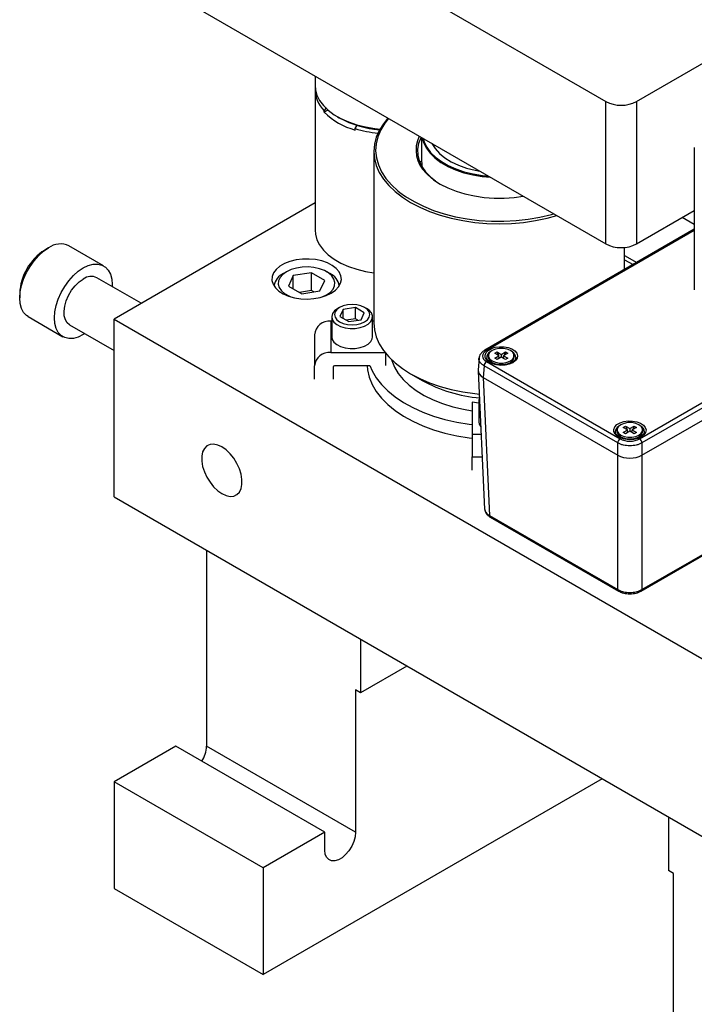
# Model space of a CAD drawing. Header units: inches. Extents: x 1802 to 2468, y -253 to -72.
# Tile 76 of 256: x 1851.71 to 1859.45, y -188.4 to -177.11. Entities that reach past the tile are written whole.
import ezdxf

# ---------------------------------------------------------------- set-up
doc = ezdxf.new("R2010")
doc.units = ezdxf.units.IN
doc.header["$LTSCALE"] = 0.5
doc.header["$MEASUREMENT"] = 0
doc.layers.add('SID-M-S', color=105, linetype='Continuous')

msp = doc.modelspace()

# ---------------------------------------------------------------- linework, layer by layer
at = {"layer": 'SID-M-S'}
for p, q in [((1852.79272, -174.78923), (1858.43543, -178.04669)), ((1852.79272, -176.42231), (1858.43543, -179.67978)), ((1858.78899, -178.04669), (1860.2032, -177.23029)), ((1855.0997, -177.7541), (1855.0997, -177.86367)), ((1855.0997, -177.86367), (1855.10358, -177.9112)), ((1855.0997, -177.91289), (1855.0997, -179.52147)), ((1855.10358, -177.9112), (1855.12077, -177.97386)), ((1855.12077, -177.97386), (1855.15143, -178.03477)), ((1855.15143, -178.03477), (1855.19507, -178.09299)), ((1855.19507, -178.09299), (1855.25101, -178.14759)), ((1855.22717, -178.11583), (1855.205, -178.15312)), ((1858.43543, -179.67978), (1858.43543, -178.04669)), ((1858.78899, -178.04669), (1858.78899, -179.67978)), ((1855.24773, -178.14479), (1855.205, -178.16946)), ((1855.205, -178.16946), (1855.205, -178.15312)), ((1855.25101, -178.14759), (1855.31835, -178.19771)), ((1855.31835, -178.19771), (1855.39605, -178.24257)), ((1855.35588, -178.22079), (1855.3771, -178.23304)), ((1855.39605, -178.24257), (1855.48288, -178.28145)), ((1855.48288, -178.28145), (1855.57746, -178.31374)), ((1855.55855, -178.35723), (1855.58072, -178.31993)), ((1855.57746, -178.31374), (1855.67831, -178.33893)), ((1855.58072, -178.31993), (1855.58098, -178.31978)), ((1855.67831, -178.33893), (1855.78383, -178.35663)), ((1855.88406, -178.30137), (1855.83654, -178.37805)), ((1855.89918, -178.29418), (1855.85251, -178.37118)), ((1855.93603, -178.2369), (1855.88406, -178.30137)), ((1855.9414, -178.24), (1855.89918, -178.29418)), ((1855.55855, -178.37356), (1855.55855, -178.35723)), ((1855.78383, -178.35663), (1855.84461, -178.36318)), ((1855.81935, -178.45048), (1855.80003, -178.53129)), ((1855.83654, -178.37805), (1855.80226, -178.45705)), ((1855.85251, -178.37118), (1855.81935, -178.45048)), ((1855.78156, -178.53761), (1855.77464, -178.61894)), ((1855.80226, -178.45705), (1855.78156, -178.53761)), ((1855.80003, -178.53129), (1855.79475, -178.61282)), ((1856.28806, -178.5277), (1856.27564, -178.59395)), ((1856.31448, -178.46284), (1856.28806, -178.5277)), ((1856.31752, -178.45713), (1856.31448, -178.46284)), ((1856.32151, -178.45944), (1856.32151, -178.73103)), ((1856.32716, -178.46269), (1856.34296, -178.51707)), ((1856.33785, -178.46887), (1856.35065, -178.50964)), ((1856.34296, -178.51707), (1856.37417, -178.57907)), ((1856.35065, -178.50964), (1856.38157, -178.5711)), ((1856.4389, -178.5272), (1856.43964, -178.52869)), ((1856.43964, -178.52869), (1856.4766, -178.58696)), ((1856.46214, -178.54062), (1856.46214, -178.56036)), ((1855.77464, -178.61894), (1855.77464, -180.58395)), ((1855.77464, -178.61894), (1855.78156, -178.70028)), ((1855.79475, -178.61282), (1855.80355, -178.69424)), ((1856.27564, -178.59395), (1856.27742, -178.66058)), ((1856.27742, -178.66058), (1856.29336, -178.72657)), ((1856.37417, -178.57907), (1856.41859, -178.63833)), ((1856.38157, -178.5711), (1856.4256, -178.62983)), ((1856.41859, -178.63833), (1856.47552, -178.6939)), ((1856.4256, -178.62983), (1856.48203, -178.68492)), ((1856.4766, -178.58696), (1856.52668, -178.64188)), ((1856.52668, -178.64188), (1856.58899, -178.69245)), ((1859.45115, -178.57328), (1859.45115, -180.20636)), ((1855.78156, -178.70028), (1855.80226, -178.78084)), ((1855.80226, -178.78084), (1855.83654, -178.85984)), ((1855.80355, -178.69424), (1855.82635, -178.77474)), ((1855.82635, -178.77474), (1855.86293, -178.85354)), ((1856.29336, -178.72657), (1856.32324, -178.79094)), ((1856.32324, -178.79094), (1856.36659, -178.85269)), ((1856.47552, -178.6939), (1856.54407, -178.74492)), ((1856.48203, -178.68492), (1856.54998, -178.73548)), ((1856.54407, -178.74492), (1856.62316, -178.79058)), ((1856.54998, -178.73548), (1856.62836, -178.78074)), ((1856.58899, -178.69245), (1856.66243, -178.73777)), ((1856.62316, -178.79058), (1856.71153, -178.83015)), ((1856.62836, -178.78074), (1856.71596, -178.81996)), ((1856.66243, -178.73777), (1856.74567, -178.77704)), ((1856.74567, -178.77704), (1856.83724, -178.80956)), ((1855.83654, -178.85984), (1855.88406, -178.93652)), ((1855.86293, -178.85354), (1855.91291, -178.92985)), ((1856.36659, -178.85269), (1856.42275, -178.91091)), ((1856.37235, -178.86814), (1856.39273, -178.88857)), ((1856.39273, -178.88857), (1856.45841, -178.94351)), ((1856.71153, -178.83015), (1856.8078, -178.86302)), ((1856.71596, -178.81996), (1856.81138, -178.85254)), ((1856.8078, -178.86302), (1856.91045, -178.88866)), ((1856.81138, -178.85254), (1856.91312, -178.87795)), ((1856.83724, -178.80956), (1856.93549, -178.83474)), ((1856.91045, -178.88866), (1857.01785, -178.90667)), ((1856.91312, -178.87795), (1857.01957, -178.89581)), ((1856.93549, -178.83474), (1856.98916, -178.84486)), ((1857.01785, -178.90667), (1857.11204, -178.9158)), ((1857.01957, -178.89581), (1857.09021, -178.9032)), ((1855.88406, -178.93652), (1855.94438, -179.01013)), ((1855.91291, -178.92985), (1855.97581, -179.0029)), ((1855.94438, -179.01013), (1856.0169, -179.07999)), ((1855.97581, -179.0029), (1856.05099, -179.07197)), ((1856.42275, -178.91091), (1856.47978, -178.95682)), ((1856.45841, -178.94351), (1856.53508, -178.99347)), ((1856.53508, -178.99347), (1856.62163, -179.03773)), ((1856.0169, -179.07999), (1856.10094, -179.1454)), ((1856.05099, -179.07197), (1856.07168, -179.08859)), ((1856.07168, -179.08859), (1856.13771, -179.13638)), ((1856.62163, -179.03773), (1856.71679, -179.07565)), ((1856.71679, -179.07565), (1856.81917, -179.10667)), ((1856.81917, -179.10667), (1856.92728, -179.13034)), ((1856.92728, -179.13034), (1857.03954, -179.14631)), ((1857.38473, -179.14631), (1857.48679, -179.13214)), ((1855.0997, -179.21019), (1852.79272, -180.54198)), ((1856.10094, -179.1454), (1856.19567, -179.20574)), ((1856.13771, -179.13638), (1856.23511, -179.19549)), ((1856.19567, -179.20574), (1856.3002, -179.26043)), ((1856.23511, -179.19549), (1856.34223, -179.2487)), ((1857.03954, -179.14631), (1857.15433, -179.15436)), ((1857.15433, -179.15436), (1857.26995, -179.15436)), ((1857.26995, -179.15436), (1857.38473, -179.14631)), ((1856.3002, -179.26043), (1856.41351, -179.30894)), ((1856.34223, -179.2487), (1856.45798, -179.29549)), ((1856.41351, -179.30894), (1856.53451, -179.35081)), ((1856.45798, -179.29549), (1856.58123, -179.3354)), ((1856.53451, -179.35081), (1856.66203, -179.38563)), ((1856.58123, -179.3354), (1856.71076, -179.36802)), ((1857.68031, -179.375), (1857.8112, -179.34425)), ((1857.76225, -179.38563), (1857.87392, -179.35562)), ((1857.8112, -179.34425), (1857.84026, -179.33619)), ((1858.78899, -179.67978), (1859.45115, -179.29751)), ((1856.66203, -179.38563), (1856.79485, -179.41306)), ((1856.71076, -179.36802), (1856.84526, -179.39304)), ((1856.79485, -179.41306), (1856.9317, -179.43285)), ((1856.84526, -179.39304), (1856.98341, -179.4102)), ((1856.9317, -179.43285), (1857.07124, -179.4448)), ((1856.98341, -179.4102), (1857.12384, -179.41933)), ((1857.07124, -179.4448), (1857.21214, -179.4488)), ((1857.12384, -179.41933), (1857.26514, -179.42035)), ((1857.21214, -179.4488), (1857.35304, -179.4448)), ((1857.26514, -179.42035), (1857.40592, -179.41324)), ((1857.35304, -179.4448), (1857.49258, -179.43285)), ((1857.40592, -179.41324), (1857.54476, -179.39807)), ((1857.49258, -179.43285), (1857.62942, -179.41306)), ((1857.54476, -179.39807), (1857.68031, -179.375)), ((1857.62942, -179.41306), (1857.76225, -179.38563)), ((1859.45115, -179.45878), (1859.31148, -179.37815)), ((1855.0997, -179.52147), (1855.10358, -179.56901)), ((1855.10358, -179.56901), (1855.12077, -179.63166)), ((1859.45115, -179.51192), (1857.04618, -180.90028)), ((1859.45115, -179.52523), (1857.06586, -180.90223)), ((1855.12077, -179.63166), (1855.15143, -179.69258)), ((1855.15143, -179.69258), (1855.19507, -179.75079)), ((1851.92805, -179.8145), (1851.98386, -179.76502)), ((1851.98386, -179.76502), (1852.04142, -179.72598)), ((1852.04137, -179.72601), (1851.99718, -179.75152)), ((1852.67352, -179.93238), (1852.27578, -179.70277)), ((1855.19507, -179.75079), (1855.25101, -179.80539)), ((1855.25101, -179.80539), (1855.31835, -179.85552)), ((1858.64964, -179.97463), (1858.64964, -179.72042)), ((1851.82836, -179.93852), (1851.87569, -179.87293)), ((1851.87569, -179.87293), (1851.92805, -179.8145)), ((1852.49672, -179.92818), (1852.55253, -179.91323)), ((1852.55253, -179.91323), (1852.6049, -179.9112)), ((1852.6049, -179.9112), (1852.65222, -179.92214)), ((1852.65222, -179.92214), (1852.69308, -179.94574)), ((1854.74871, -179.90536), (1854.69514, -179.93628)), ((1854.81145, -179.88084), (1854.74871, -179.90536)), ((1854.88109, -179.86363), (1854.81145, -179.88084)), ((1854.95512, -179.85433), (1854.88109, -179.86363)), ((1855.03086, -179.85329), (1854.95512, -179.85433)), ((1855.10557, -179.86054), (1855.03086, -179.85329)), ((1855.17655, -179.87583), (1855.10557, -179.86054)), ((1855.24124, -179.89859), (1855.17655, -179.87583)), ((1855.2973, -179.92801), (1855.24124, -179.89859)), ((1855.31835, -179.85552), (1855.39605, -179.90037)), ((1855.39605, -179.90037), (1855.48288, -179.93925)), ((1858.64964, -179.81248), (1858.79007, -179.89356)), ((1858.64964, -179.86148), (1858.74764, -179.91805)), ((1851.75437, -180.08306), (1851.78751, -180.00928)), ((1851.78751, -180.00928), (1851.82836, -179.93852)), ((1852.3258, -180.04412), (1852.38161, -179.99463)), ((1852.38161, -179.99463), (1852.43917, -179.95559)), ((1852.43917, -179.95559), (1852.49672, -179.92818)), ((1852.43917, -179.95559), (1852.43917, -179.95559)), ((1852.69308, -179.94574), (1852.72622, -179.98126)), ((1852.72622, -179.98126), (1852.75063, -180.02763)), ((1852.75063, -180.02763), (1852.76559, -180.08344)), ((1854.62285, -180.0127), (1854.60675, -180.05544)), ((1854.65267, -179.9725), (1854.62285, -180.0127)), ((1854.69514, -179.93628), (1854.65267, -179.9725)), ((1854.72986, -180.02956), (1854.69902, -180.06451)), ((1854.77262, -179.99908), (1854.72986, -180.02956)), ((1854.77258, -179.9991), (1854.73722, -180.01952)), ((1854.82542, -179.97439), (1854.77262, -179.99908)), ((1854.77262, -179.99908), (1854.77262, -179.99908)), ((1854.88596, -179.95659), (1854.82542, -179.97439)), ((1855.05847, -180.01102), (1854.84934, -180.04337)), ((1854.95159, -179.94644), (1854.88596, -179.95659)), ((1855.01944, -179.94438), (1854.95159, -179.94644)), ((1855.08655, -179.95052), (1855.01944, -179.94438)), ((1855.21156, -180.0994), (1855.05847, -180.01102)), ((1855.05847, -180.21515), (1855.05847, -180.01102)), ((1855.14998, -179.96457), (1855.08655, -179.95052)), ((1855.20696, -179.98594), (1855.14998, -179.96457)), ((1855.255, -180.01367), (1855.20696, -179.98594)), ((1855.26764, -180.01952), (1855.23228, -179.9991)), ((1855.29201, -180.04657), (1855.255, -180.01367)), ((1855.3427, -179.96302), (1855.2973, -179.92801)), ((1855.3758, -180.00236), (1855.3427, -179.96302)), ((1855.39541, -180.0446), (1855.3758, -180.00236)), ((1855.48288, -179.93925), (1855.57746, -179.97154)), ((1855.57746, -179.97154), (1855.67831, -179.99674)), ((1855.67831, -179.99674), (1855.77464, -180.01322)), ((1851.72995, -180.15763), (1851.75437, -180.08306)), ((1852.22611, -180.16813), (1852.27344, -180.10254)), ((1852.27344, -180.10254), (1852.3258, -180.04412)), ((1852.34638, -180.16032), (1852.39167, -180.11656)), ((1852.39167, -180.11656), (1852.43917, -180.08317)), ((1853.10484, -180.3618), (1852.5954, -180.0677)), ((1852.76559, -180.08344), (1852.77062, -180.147)), ((1852.77062, -180.147), (1852.77011, -180.16856)), ((1854.60675, -180.05544), (1854.60494, -180.09916)), ((1854.60494, -180.09916), (1854.61751, -180.14229)), ((1854.61751, -180.14229), (1854.64398, -180.18327)), ((1854.68143, -180.10239), (1854.67787, -180.14156)), ((1854.67787, -180.14156), (1854.6885, -180.1803)), ((1854.69902, -180.06451), (1854.68143, -180.10239)), ((1854.84934, -180.04337), (1854.7933, -180.16409)), ((1854.84934, -180.19644), (1854.84934, -180.04337)), ((1855.15552, -180.22012), (1855.21156, -180.0994)), ((1855.31636, -180.08318), (1855.29201, -180.04657)), ((1855.32698, -180.12192), (1855.31636, -180.08318)), ((1855.32343, -180.16109), (1855.32698, -180.12192)), ((1855.36875, -180.17331), (1855.39182, -180.13165)), ((1855.39182, -180.13165), (1855.40082, -180.08823)), ((1855.40082, -180.08823), (1855.39541, -180.0446)), ((1851.70996, -180.30007), (1851.715, -180.2307)), ((1851.70996, -180.24905), (1851.70996, -180.30007)), ((1851.715, -180.2307), (1851.72995, -180.15763)), ((1852.15212, -180.31268), (1852.18526, -180.23889)), ((1852.18526, -180.23889), (1852.22611, -180.16813)), ((1852.27075, -180.27038), (1852.30544, -180.2124)), ((1852.30544, -180.2124), (1852.34638, -180.16032)), ((1854.64398, -180.18327), (1854.68341, -180.22062)), ((1854.68341, -180.22062), (1854.73437, -180.25298)), ((1854.6885, -180.1803), (1854.71285, -180.21692)), ((1854.71285, -180.21692), (1854.74986, -180.24982)), ((1854.73437, -180.25298), (1854.79502, -180.27919)), ((1854.74986, -180.24982), (1854.7979, -180.27755)), ((1854.7933, -180.16409), (1854.94639, -180.25247)), ((1855.05847, -180.21515), (1854.91909, -180.23671)), ((1854.94639, -180.25247), (1855.15552, -180.22012)), ((1855.08577, -180.23091), (1855.05847, -180.21515)), ((1855.22579, -180.27327), (1855.28421, -180.24542)), ((1855.23224, -180.26441), (1855.275, -180.23393)), ((1855.275, -180.23393), (1855.30584, -180.19898)), ((1855.28421, -180.24542), (1855.33245, -180.2117)), ((1855.30584, -180.19898), (1855.32343, -180.16109)), ((1855.33245, -180.2117), (1855.36875, -180.17331)), ((1851.715, -180.36363), (1851.70996, -180.30007)), ((1851.72995, -180.41944), (1851.715, -180.36363)), ((1852.1277, -180.38724), (1852.15212, -180.31268)), ((1852.22625, -180.39299), (1852.24394, -180.33152)), ((1852.24394, -180.33152), (1852.27075, -180.27038)), ((1854.79502, -180.27919), (1854.86317, -180.2983)), ((1854.7979, -180.27755), (1854.82283, -180.28811)), ((1854.86317, -180.2983), (1854.93635, -180.30962)), ((1854.93635, -180.30962), (1855.01191, -180.31274)), ((1855.01191, -180.31274), (1855.08714, -180.30754)), ((1855.08714, -180.30754), (1855.1593, -180.29423)), ((1855.1593, -180.29423), (1855.22579, -180.27327)), ((1855.18203, -180.28811), (1855.23224, -180.26441)), ((1855.52464, -180.3736), (1855.47207, -180.3776)), ((1855.57721, -180.3776), (1855.52464, -180.3736)), ((1851.75437, -180.46582), (1851.72995, -180.41944)), ((1851.78751, -180.50134), (1851.75437, -180.46582)), ((1852.10771, -180.52969), (1852.11275, -180.46032)), ((1852.11275, -180.46032), (1852.1277, -180.38724)), ((1852.21852, -180.45191), (1852.22625, -180.39299)), ((1852.22111, -180.50551), (1852.21852, -180.45191)), ((1855.29957, -180.47863), (1855.29038, -180.51213)), ((1855.3229, -180.44751), (1855.29957, -180.47863)), ((1855.32843, -180.46052), (1855.32151, -180.49086)), ((1855.35891, -180.42071), (1855.3229, -180.44751)), ((1855.34873, -180.43223), (1855.32843, -180.46052)), ((1855.38101, -180.40795), (1855.34873, -180.43223)), ((1855.38098, -180.40796), (1855.35888, -180.42072)), ((1855.42308, -180.38931), (1855.38101, -180.40795)), ((1855.42258, -180.43195), (1855.38522, -180.51243)), ((1855.562, -180.41038), (1855.42258, -180.43195)), ((1855.42258, -180.534), (1855.42258, -180.43195)), ((1855.47207, -180.3776), (1855.42308, -180.38931)), ((1855.66406, -180.4693), (1855.562, -180.41038)), ((1855.562, -180.53796), (1855.562, -180.41038)), ((1855.6262, -180.38931), (1855.57721, -180.3776)), ((1855.66827, -180.40795), (1855.6262, -180.38931)), ((1855.6267, -180.54978), (1855.66406, -180.4693)), ((1855.70055, -180.43223), (1855.66827, -180.40795)), ((1855.69039, -180.42072), (1855.66829, -180.40796)), ((1855.71849, -180.44033), (1855.69039, -180.42072)), ((1855.72084, -180.46052), (1855.70055, -180.43223)), ((1855.74516, -180.47055), (1855.71849, -180.44033)), ((1855.72776, -180.49086), (1855.72084, -180.46052)), ((1855.75797, -180.50365), (1855.74516, -180.47055)), ((1851.80706, -180.51469), (1851.78751, -180.50134)), ((1851.80706, -180.51469), (1852.20481, -180.7443)), ((1852.11275, -180.59325), (1852.10771, -180.52969)), ((1852.1277, -180.64906), (1852.11275, -180.59325)), ((1852.23389, -180.5513), (1852.22111, -180.50551)), ((1852.25627, -180.58712), (1852.23389, -180.5513)), ((1852.28293, -180.60898), (1852.25627, -180.58712)), ((1852.79272, -182.58333), (1852.79272, -180.54198)), ((1852.79272, -180.54198), (1865.16709, -187.68555)), ((1855.28064, -180.56707), (1855.28064, -180.92499)), ((1855.29026, -180.56707), (1855.28064, -180.56707)), ((1855.29026, -180.51638), (1855.29026, -180.74603)), ((1855.29038, -180.51213), (1855.29591, -180.5459)), ((1855.29591, -180.5459), (1855.31581, -180.57781)), ((1855.31581, -180.57781), (1855.34883, -180.60586)), ((1855.32151, -180.49086), (1855.32843, -180.52121)), ((1855.32843, -180.52121), (1855.34873, -180.5495)), ((1855.34873, -180.5495), (1855.38101, -180.57378)), ((1855.38101, -180.57378), (1855.42308, -180.59242)), ((1855.38522, -180.51243), (1855.48728, -180.57135)), ((1855.42308, -180.59242), (1855.47207, -180.60413)), ((1855.562, -180.53796), (1855.45746, -180.55413)), ((1855.48728, -180.57135), (1855.6267, -180.54978)), ((1855.59182, -180.55518), (1855.562, -180.53796)), ((1855.57721, -180.60413), (1855.6262, -180.59242)), ((1855.6262, -180.59242), (1855.66827, -180.57378)), ((1855.66827, -180.57378), (1855.70055, -180.5495)), ((1855.66829, -180.62329), (1855.70983, -180.59931)), ((1855.70055, -180.5495), (1855.72084, -180.52121)), ((1855.70983, -180.59931), (1855.73974, -180.57012)), ((1855.72084, -180.52121), (1855.72776, -180.49086)), ((1855.73974, -180.57012), (1855.75613, -180.53755)), ((1855.75613, -180.53755), (1855.75797, -180.50365)), ((1855.75901, -180.74603), (1855.75901, -180.51638)), ((1855.77464, -180.56707), (1855.75901, -180.56707)), ((1855.77464, -180.58395), (1855.78156, -180.66529)), ((1852.15212, -180.69543), (1852.1277, -180.64906)), ((1852.18526, -180.73095), (1852.15212, -180.69543)), ((1852.28293, -180.60898), (1852.79272, -180.90328)), ((1852.45764, -180.70984), (1852.43917, -180.7211)), ((1855.34883, -180.60586), (1855.3929, -180.62829)), ((1855.3929, -180.62829), (1855.44525, -180.64368)), ((1855.44525, -180.64368), (1855.50258, -180.65108)), ((1855.47207, -180.60413), (1855.52464, -180.60813)), ((1855.50258, -180.65108), (1855.5613, -180.65002)), ((1855.52464, -180.60813), (1855.57721, -180.60413)), ((1855.5613, -180.65002), (1855.61772, -180.64056)), ((1855.61772, -180.64056), (1855.66829, -180.62329)), ((1855.78156, -180.66529), (1855.80226, -180.74585)), ((1852.22611, -180.75454), (1852.18526, -180.73095)), ((1852.27344, -180.76549), (1852.22611, -180.75454)), ((1852.3258, -180.76346), (1852.27344, -180.76549)), ((1852.38161, -180.74851), (1852.3258, -180.76346)), ((1852.43917, -180.7211), (1852.38161, -180.74851)), ((1855.09164, -180.7214), (1855.09164, -181.07932)), ((1855.29026, -180.74603), (1855.29591, -180.77555)), ((1855.29591, -180.77555), (1855.31581, -180.80746)), ((1855.31581, -180.80746), (1855.34883, -180.83551)), ((1855.70983, -180.82896), (1855.73974, -180.79977)), ((1855.73974, -180.79977), (1855.75613, -180.7672)), ((1855.75613, -180.7672), (1855.75901, -180.74603)), ((1855.80226, -180.74585), (1855.83654, -180.82484)), ((1855.83654, -180.82484), (1855.88406, -180.90152)), ((1855.28064, -180.92499), (1855.90164, -180.92499)), ((1855.34883, -180.83551), (1855.3929, -180.85794)), ((1855.3929, -180.85794), (1855.44525, -180.87334)), ((1855.44525, -180.87334), (1855.50258, -180.88073)), ((1855.50258, -180.88073), (1855.5613, -180.87967)), ((1855.5613, -180.87967), (1855.61772, -180.87021)), ((1855.61772, -180.87021), (1855.66829, -180.85294)), ((1855.66829, -180.85294), (1855.70983, -180.82896)), ((1855.88406, -180.90152), (1855.94438, -180.97514)), ((1855.91135, -181.0736), (1855.91135, -180.93716)), ((1857.05054, -180.95548), (1857.06256, -180.92702)), ((1857.06256, -180.92702), (1857.08743, -180.90148)), ((1857.08743, -180.90148), (1857.12331, -180.88077)), ((1857.10435, -180.9239), (1857.09008, -180.94926)), ((1857.1315, -180.90233), (1857.10435, -180.9239)), ((1857.12331, -180.88077), (1857.16754, -180.86641)), ((1857.16887, -180.88665), (1857.1315, -180.90233)), ((1857.16046, -180.93447), (1857.18718, -180.91904)), ((1857.20917, -180.96259), (1857.16046, -180.93447)), ((1857.16754, -180.86641), (1857.21684, -180.85947)), ((1857.2128, -180.87841), (1857.16887, -180.88665)), ((1857.18718, -180.91904), (1857.2359, -180.94717)), ((1857.18718, -180.91904), (1857.20336, -180.95924)), ((1857.25899, -180.87841), (1857.2128, -180.87841)), ((1857.21684, -180.85947), (1857.26756, -180.86047)), ((1857.2359, -180.94717), (1857.28462, -180.91904)), ((1857.30293, -180.88665), (1857.25899, -180.87841)), ((1857.31134, -180.93447), (1857.26262, -180.96259)), ((1857.26756, -180.86047), (1857.31593, -180.86934)), ((1857.28462, -180.91904), (1857.26844, -180.95924)), ((1857.28462, -180.91904), (1857.31134, -180.93447)), ((1857.34029, -180.90233), (1857.30293, -180.88665)), ((1857.31593, -180.86934), (1857.35836, -180.8854)), ((1857.36745, -180.9239), (1857.34029, -180.90233)), ((1857.35836, -180.8854), (1857.39171, -180.90748)), ((1857.38172, -180.94926), (1857.36745, -180.9239)), ((1857.39171, -180.90748), (1857.4135, -180.93394)), ((1857.4135, -180.93394), (1857.42212, -180.96281)), ((1858.82265, -181.9164), (1860.56622, -180.90986)), ((1860.62092, -180.94143), (1858.85047, -181.96349)), ((1855.94438, -180.97514), (1856.0169, -181.04499)), ((1855.97809, -181.00955), (1855.98081, -181.0189)), ((1855.98081, -181.0189), (1856.01066, -181.09375)), ((1856.0169, -181.04499), (1856.10094, -181.1104)), ((1856.98087, -180.98778), (1856.97228, -181.12968)), ((1857.05228, -180.98476), (1857.05054, -180.95548)), ((1857.06763, -181.01268), (1857.05228, -180.98476)), ((1857.06586, -181.03072), (1858.60007, -181.9164)), ((1857.09546, -181.03717), (1857.06763, -181.01268)), ((1857.08826, -180.96259), (1857.08826, -180.98027)), ((1857.08826, -180.98027), (1857.09008, -180.99361)), ((1857.09008, -180.94926), (1857.09008, -180.97593)), ((1857.09008, -180.97593), (1857.10435, -181.00129)), ((1857.09008, -180.99361), (1857.10435, -181.01897)), ((1857.1337, -181.05642), (1857.09546, -181.03717)), ((1857.10435, -181.00129), (1857.1315, -181.02286)), ((1857.10435, -181.01897), (1857.1315, -181.04054)), ((1857.13149, -181.04053), (1857.17033, -181.06296)), ((1857.1315, -181.02286), (1857.16887, -181.03853)), ((1857.1315, -181.04054), (1857.16887, -181.05621)), ((1857.14931, -181.05082), (1857.15073, -181.0573)), ((1857.16046, -180.99072), (1857.20917, -180.96259)), ((1857.18718, -181.00615), (1857.16046, -180.99072)), ((1857.16887, -181.03853), (1857.2128, -181.04677)), ((1857.2359, -180.97802), (1857.18718, -181.00615)), ((1857.21361, -180.99089), (1857.20917, -180.96259)), ((1857.21202, -180.98075), (1857.21563, -180.98972)), ((1857.2128, -181.04677), (1857.25899, -181.04677)), ((1857.2359, -180.94717), (1857.2359, -180.97802)), ((1857.28462, -181.00615), (1857.2359, -180.97802)), ((1857.25978, -180.98075), (1857.25617, -180.98972)), ((1857.25819, -180.99089), (1857.26262, -180.96259)), ((1857.25899, -181.04677), (1857.30293, -181.03853)), ((1857.26262, -180.96259), (1857.31134, -180.99072)), ((1857.31134, -180.99072), (1857.28462, -181.00615)), ((1857.3014, -181.063), (1857.34031, -181.04053)), ((1857.30293, -181.03853), (1857.34029, -181.02286)), ((1857.30293, -181.05621), (1857.34029, -181.04054)), ((1857.32102, -181.05742), (1857.32249, -181.05082)), ((1857.36766, -181.04254), (1857.32722, -181.06024)), ((1857.34029, -181.02286), (1857.36745, -181.00129)), ((1857.34029, -181.04054), (1857.36745, -181.01897)), ((1857.36745, -181.00129), (1857.38172, -180.97593)), ((1857.36745, -181.01897), (1857.38172, -180.99361)), ((1857.39832, -181.0192), (1857.36766, -181.04254)), ((1857.38172, -180.97593), (1857.38172, -180.94926)), ((1857.38172, -180.99361), (1857.38354, -180.98027)), ((1857.38354, -180.98027), (1857.38354, -180.96259)), ((1857.41693, -180.99195), (1857.39832, -181.0192)), ((1857.40251, -180.98437), (1857.40256, -180.98228)), ((1857.42212, -180.96281), (1857.41693, -180.99195)), ((1858.85047, -182.10438), (1860.74295, -181.01188)), ((1858.8505, -182.10436), (1860.74295, -181.01188)), ((1855.09164, -181.2312), (1855.09164, -181.07932)), ((1855.30664, -181.09361), (1855.30664, -181.2312)), ((1855.72766, -181.07932), (1855.32414, -181.07932)), ((1855.69636, -181.07932), (1855.70106, -181.1262)), ((1855.70106, -181.1262), (1855.72048, -181.21004)), ((1855.72766, -181.0736), (1855.75382, -181.13482)), ((1855.75382, -181.13482), (1855.80079, -181.21495)), ((1856.01066, -181.09375), (1856.05413, -181.16635)), ((1856.05413, -181.16635), (1856.11072, -181.23587)), ((1856.10094, -181.1104), (1856.19567, -181.17074)), ((1856.97235, -181.13862), (1857.04423, -182.72346)), ((1857.03804, -181.07781), (1857.02981, -181.21395)), ((1858.57225, -181.96349), (1857.03804, -181.07781)), ((1857.17953, -181.06901), (1857.1337, -181.05642)), ((1857.16887, -181.05621), (1857.2128, -181.06445)), ((1857.22954, -181.07398), (1857.17953, -181.06901)), ((1857.2128, -181.06445), (1857.25899, -181.06445)), ((1857.28002, -181.07099), (1857.22954, -181.07398)), ((1857.25899, -181.06445), (1857.30293, -181.05621)), ((1857.32722, -181.06024), (1857.28002, -181.07099)), ((1855.72048, -181.21004), (1855.75382, -181.29241)), ((1855.80079, -181.21495), (1855.86093, -181.29209)), ((1856.11072, -181.23587), (1856.17979, -181.30152)), ((1856.19551, -181.17065), (1856.32811, -181.24722)), ((1856.19567, -181.17074), (1856.3002, -181.22543)), ((1856.3002, -181.22543), (1856.41351, -181.27395)), ((1856.41351, -181.27395), (1856.53451, -181.31581)), ((1857.02981, -181.21395), (1858.57225, -182.10438)), ((1857.02984, -181.21397), (1858.57221, -182.10436)), ((1857.02984, -181.21397), (1857.10161, -182.79646)), ((1855.75382, -181.29241), (1855.80079, -181.37255)), ((1855.80079, -181.37255), (1855.86093, -181.44969)), ((1855.86093, -181.29209), (1855.93368, -181.36552)), ((1855.93368, -181.36552), (1856.01837, -181.43455)), ((1856.17979, -181.30152), (1856.26055, -181.36256)), ((1856.26055, -181.36256), (1856.3521, -181.4183)), ((1856.53451, -181.31581), (1856.66203, -181.35063)), ((1856.66203, -181.35063), (1856.79485, -181.37807)), ((1856.79485, -181.37807), (1856.9317, -181.39786)), ((1855.86093, -181.44969), (1855.93368, -181.52311)), ((1856.01837, -181.43455), (1856.11421, -181.49855)), ((1856.11421, -181.49855), (1856.2203, -181.5569)), ((1856.3521, -181.4183), (1856.45339, -181.46811)), ((1856.45339, -181.46811), (1856.56328, -181.51142)), ((1856.97776, -181.50892), (1856.90214, -181.49696)), ((1856.90214, -181.49696), (1856.90214, -181.86106)), ((1856.9317, -181.39786), (1856.98436, -181.40332)), ((1856.97776, -181.49055), (1856.97776, -181.72021)), ((1855.93368, -181.52311), (1856.01837, -181.59215)), ((1856.01837, -181.59215), (1856.11421, -181.65614)), ((1856.2203, -181.5569), (1856.33565, -181.60907)), ((1856.33565, -181.60907), (1856.45918, -181.65457)), ((1856.56328, -181.51142), (1856.68052, -181.54774)), ((1856.68052, -181.54774), (1856.80378, -181.57666)), ((1856.80378, -181.57666), (1856.90214, -181.59371)), ((1856.11421, -181.65614), (1856.2203, -181.71449)), ((1856.2203, -181.71449), (1856.33565, -181.76666)), ((1856.45918, -181.65457), (1856.58975, -181.69297)), ((1856.58975, -181.69297), (1856.72612, -181.72392)), ((1856.72612, -181.72392), (1856.86703, -181.74713)), ((1856.97776, -181.72021), (1856.98341, -181.74972)), ((1858.59877, -181.73253), (1858.643, -181.71817)), ((1858.643, -181.71817), (1858.6923, -181.71124)), ((1858.68826, -181.73018), (1858.64433, -181.73842)), ((1858.73445, -181.73018), (1858.68826, -181.73018)), ((1858.6923, -181.71124), (1858.74302, -181.71224)), ((1858.77838, -181.73842), (1858.73445, -181.73018)), ((1858.74302, -181.71224), (1858.79138, -181.7211)), ((1858.79138, -181.7211), (1858.83382, -181.73717)), ((1856.33565, -181.76666), (1856.45918, -181.81216)), ((1856.45918, -181.81216), (1856.58975, -181.85057)), ((1856.86703, -181.74713), (1856.90214, -181.75161)), ((1856.98341, -181.74972), (1857.00142, -181.77944)), ((1858.526, -181.80724), (1858.53802, -181.77878)), ((1858.52773, -181.83652), (1858.526, -181.80724)), ((1858.54309, -181.86444), (1858.52773, -181.83652)), ((1858.53802, -181.77878), (1858.56289, -181.75325)), ((1858.56289, -181.75325), (1858.59877, -181.73253)), ((1858.56372, -181.81436), (1858.56372, -181.83204)), ((1858.56372, -181.83204), (1858.56554, -181.84537)), ((1858.57981, -181.77566), (1858.56554, -181.80103)), ((1858.56554, -181.80103), (1858.56554, -181.82769)), ((1858.56554, -181.82769), (1858.57981, -181.85305)), ((1858.56554, -181.84537), (1858.57981, -181.87073)), ((1858.60696, -181.75409), (1858.57981, -181.77566)), ((1858.64433, -181.73842), (1858.60696, -181.75409)), ((1858.63591, -181.78623), (1858.66264, -181.77081)), ((1858.68463, -181.81436), (1858.63591, -181.78623)), ((1858.63591, -181.84248), (1858.68463, -181.81436)), ((1858.66264, -181.85791), (1858.63591, -181.84248)), ((1858.66264, -181.77081), (1858.71136, -181.79893)), ((1858.66264, -181.77081), (1858.67882, -181.811)), ((1858.71136, -181.82979), (1858.66264, -181.85791)), ((1858.68907, -181.84265), (1858.68463, -181.81436)), ((1858.68748, -181.83252), (1858.69109, -181.84149)), ((1858.71136, -181.79893), (1858.76008, -181.77081)), ((1858.71136, -181.79893), (1858.71136, -181.82979)), ((1858.76008, -181.85791), (1858.71136, -181.82979)), ((1858.73523, -181.83252), (1858.73162, -181.84149)), ((1858.73365, -181.84265), (1858.73808, -181.81436)), ((1858.7868, -181.78623), (1858.73808, -181.81436)), ((1858.73808, -181.81436), (1858.7868, -181.84248)), ((1858.76008, -181.77081), (1858.7439, -181.811)), ((1858.76008, -181.77081), (1858.7868, -181.78623)), ((1858.7868, -181.84248), (1858.76008, -181.85791)), ((1858.81575, -181.75409), (1858.77838, -181.73842)), ((1858.8429, -181.77566), (1858.81575, -181.75409)), ((1858.83382, -181.73717), (1858.86717, -181.75925)), ((1858.85718, -181.80103), (1858.8429, -181.77566)), ((1858.8429, -181.85305), (1858.85718, -181.82769)), ((1858.8429, -181.87073), (1858.85718, -181.84537)), ((1858.85718, -181.82769), (1858.85718, -181.80103)), ((1858.85718, -181.84537), (1858.859, -181.83204)), ((1858.859, -181.83204), (1858.859, -181.81436)), ((1858.86717, -181.75925), (1858.88896, -181.7857)), ((1858.89239, -181.84371), (1858.87378, -181.87096)), ((1858.87797, -181.83613), (1858.87802, -181.83405)), ((1858.88896, -181.7857), (1858.89758, -181.81457)), ((1858.89758, -181.81457), (1858.89239, -181.84371)), ((1856.58975, -181.85057), (1856.72612, -181.88152)), ((1856.72612, -181.88152), (1856.86703, -181.90472)), ((1856.86703, -181.90472), (1856.90214, -181.90921)), ((1856.90214, -181.86106), (1856.90214, -182.1245)), ((1856.90214, -181.86106), (1857.00512, -181.86106)), ((1858.57092, -181.88894), (1858.54309, -181.86444)), ((1858.60916, -181.90819), (1858.57092, -181.88894)), ((1858.57981, -181.85305), (1858.60696, -181.87462)), ((1858.57981, -181.87073), (1858.60696, -181.89231)), ((1858.60695, -181.8923), (1858.64579, -181.91473)), ((1858.60696, -181.87462), (1858.64433, -181.8903)), ((1858.60696, -181.89231), (1858.64433, -181.90798)), ((1858.65499, -181.92077), (1858.60916, -181.90819)), ((1858.62477, -181.90259), (1858.62619, -181.90906)), ((1858.64433, -181.8903), (1858.68826, -181.89854)), ((1858.64433, -181.90798), (1858.68826, -181.91622)), ((1858.705, -181.92575), (1858.65499, -181.92077)), ((1858.68826, -181.89854), (1858.73445, -181.89854)), ((1858.68826, -181.91622), (1858.73445, -181.91622)), ((1858.75547, -181.92275), (1858.705, -181.92575)), ((1858.73445, -181.89854), (1858.77838, -181.8903)), ((1858.73445, -181.91622), (1858.77838, -181.90798)), ((1858.80268, -181.912), (1858.75547, -181.92275)), ((1858.77686, -181.91476), (1858.81577, -181.8923)), ((1858.77838, -181.8903), (1858.81575, -181.87462)), ((1858.77838, -181.90798), (1858.81575, -181.89231)), ((1858.79648, -181.90919), (1858.79795, -181.90259)), ((1858.84311, -181.8943), (1858.80268, -181.912)), ((1858.81575, -181.87462), (1858.8429, -181.85305)), ((1858.81575, -181.89231), (1858.8429, -181.87073)), ((1858.87378, -181.87096), (1858.84311, -181.8943)), ((1853.80951, -182.06685), (1853.79943, -182.11581)), ((1853.82924, -182.02707), (1853.80951, -182.06685)), ((1853.85775, -181.99822), (1853.82924, -182.02707)), ((1853.89379, -181.98155), (1853.85775, -181.99822)), ((1853.93579, -181.97779), (1853.89379, -181.98155)), ((1853.98192, -181.98712), (1853.93579, -181.97779)), ((1854.03016, -182.00911), (1853.98192, -181.98712)), ((1854.07839, -182.04281), (1854.03016, -182.00911)), ((1854.12452, -182.08674), (1854.07839, -182.04281)), ((1858.57225, -182.10438), (1858.57225, -181.96349)), ((1858.84236, -183.66261), (1861.7049, -182.0101)), ((1858.85047, -181.96349), (1858.85047, -182.10438)), ((1858.8505, -183.64542), (1861.71304, -181.99291)), ((1853.79943, -182.11581), (1853.79943, -182.17182)), ((1853.79943, -182.17182), (1853.80951, -182.23243)), ((1854.16652, -182.139), (1854.12452, -182.08674)), ((1854.20257, -182.19728), (1854.16652, -182.139)), ((1856.90214, -182.27637), (1856.90214, -182.1245)), ((1856.90214, -182.1245), (1857.01707, -182.1245)), ((1858.57221, -183.64542), (1858.57221, -182.10436)), ((1858.8505, -182.10436), (1858.8505, -183.64542)), ((1853.80951, -182.23243), (1853.82924, -182.29498)), ((1853.82924, -182.29498), (1853.85775, -182.35675)), ((1854.23108, -182.25905), (1854.20257, -182.19728)), ((1854.2508, -182.3216), (1854.23108, -182.25905)), ((1853.85775, -182.35675), (1853.89379, -182.41503)), ((1854.26089, -182.38221), (1854.2508, -182.3216)), ((1854.26089, -182.43822), (1854.26089, -182.38221)), ((1853.89379, -182.41503), (1853.93579, -182.46728)), ((1853.93579, -182.46728), (1853.98192, -182.51122)), ((1853.98192, -182.51122), (1854.03016, -182.54492)), ((1854.23108, -182.52696), (1854.2508, -182.48718)), ((1854.2508, -182.48718), (1854.26089, -182.43822)), ((1852.79272, -182.58333), (1865.16709, -189.7269)), ((1854.03016, -182.54492), (1854.07839, -182.56691)), ((1854.07839, -182.56691), (1854.12452, -182.57623)), ((1854.12452, -182.57623), (1854.16652, -182.57248)), ((1854.16652, -182.57248), (1854.20257, -182.55581)), ((1854.20257, -182.55581), (1854.23108, -182.52696)), ((1857.10161, -182.79646), (1858.57221, -183.64542)), ((1857.10976, -182.81365), (1858.58036, -183.66261)), ((1853.85338, -183.19564), (1853.85338, -185.44133)), ((1855.62115, -184.21615), (1855.62115, -184.82875)), ((1856.15174, -184.52245), (1855.62115, -184.82875)), ((1855.56458, -184.7961), (1855.56458, -186.42918)), ((1855.62115, -184.82875), (1855.56458, -184.7961)), ((1853.49983, -185.44129), (1852.79272, -185.8495)), ((1855.21103, -186.42915), (1853.49983, -185.44129)), ((1855.56458, -186.42918), (1853.85338, -185.44133)), ((1854.50392, -186.83735), (1852.79272, -185.8495)), ((1852.79272, -185.8495), (1852.79272, -187.07431)), ((1858.39364, -185.81667), (1854.50392, -188.06216)), ((1859.15668, -186.25717), (1859.15668, -186.86977)), ((1855.21103, -186.42915), (1854.50392, -186.83735)), ((1855.21103, -186.63328), (1855.21103, -186.42915)), ((1855.56458, -186.42918), (1855.55944, -186.481)), ((1855.54433, -186.53574), (1855.52012, -186.59021)), ((1855.55944, -186.481), (1855.54433, -186.53574)), ((1855.21616, -186.67917), (1855.21103, -186.63328)), ((1855.23127, -186.71646), (1855.21616, -186.67917)), ((1855.45049, -186.68591), (1855.40911, -186.72158)), ((1855.48822, -186.64126), (1855.45049, -186.68591)), ((1855.52012, -186.59021), (1855.48822, -186.64126)), ((1855.25548, -186.74298), (1855.23127, -186.71646)), ((1855.28738, -186.7572), (1855.25548, -186.74298)), ((1855.32512, -186.75829), (1855.28738, -186.7572)), ((1855.36649, -186.74618), (1855.32512, -186.75829)), ((1855.40911, -186.72158), (1855.36649, -186.74618)), ((1854.50392, -186.83735), (1854.50392, -188.06216)), ((1859.21325, -186.90243), (1859.15668, -186.86977)), ((1859.21325, -188.53551), (1859.21325, -186.90243)), ((1852.79272, -187.07431), (1854.50392, -188.06216))]:
    msp.add_line(p, q, dxfattribs=at)
for centre, radius, start, end in [((1855.43965, -177.90781), 0.33947, 176.701237, 226.272972), ((1858.61221, -177.70552), 0.38426, 242.609672, 297.390328), ((1855.77704, -177.58682), 0.81652, 225.525928, 254.479449), ((1855.92374, -177.23417), 1.13867, 241.309858, 265.829895), ((1855.95981, -177.05218), 1.32322, 253.351848, 264.840721), ((1855.95674, -177.06002), 1.35695, 252.935711, 264.25401), ((1856.62065, -178.60366), 0.36277, 153.89834, 226.807031), ((1856.36954, -178.81063), 0.09375, 121.044463, 136.908638), ((1852.17801, -179.91036), 0.22946, 64.78089, 126.529568), ((1858.61221, -179.3386), 0.38426, 242.609672, 297.390328), ((1852.32956, -180.27507), 0.62014, 122.40474, 177.59526), ((1854.81816, -180.1949), 0.19316, 114.759392, 170.007743), ((1855.18671, -180.19489), 0.19314, 9.991175, 65.229567), ((1852.5304, -180.20792), 0.15455, 65.128687, 126.181771), ((1855.26489, -180.74069), 0.17432, 84.817422, 173.64866), ((1855.26489, -181.0986), 0.17432, 84.817422, 173.64866), ((1857.05443, -180.91734), 0.01895, 52.883212, 115.852267), ((1857.146, -180.98785), 0.07674, 121.931877, 177.815547), ((1857.14551, -180.98667), 0.07613, 120.30084, 179.465263), ((1857.32289, -180.98909), 0.07996, 4.887446, 58.471967), ((1857.32884, -180.98609), 0.07365, 0.903703, 59.348873), ((1857.09871, -181.08189), 0.0608, 122.695097, 176.15006), ((1855.32268, -181.09539), 0.01614, 84.817422, 173.64866), ((1857.14285, -179.74574), 1.70829, 241.514792, 264.870903), ((1857.06064, -181.49066), 0.08273, 153.437753, 211.755746), ((1858.62146, -181.83962), 0.07674, 121.931877, 177.815547), ((1858.62097, -181.83843), 0.07613, 120.30084, 179.465263), ((1858.79834, -181.84086), 0.07996, 4.887446, 58.471966), ((1858.8043, -181.83785), 0.07365, 0.903703, 59.348873), ((1858.63291, -181.96757), 0.0608, 122.695097, 176.15006), ((1858.7898, -181.96757), 0.0608, 3.84994, 57.304903), ((1857.12091, -182.79784), 0.01934, 175.906369, 234.805226), ((1858.59151, -183.6468), 0.01935, 175.909325, 234.769827), ((1858.83121, -183.6468), 0.01934, 305.17292, 4.095455), ((1853.48564, -185.42686), 0.36802, 329.160338, 357.746628)]:
    msp.add_arc(centre, radius, start, end, dxfattribs=at)
for centre, major_axis, ratio, start_param, end_param in [((1857.17742, -180.96648), (0.15767, 0), 0.57658502, 2.35680348, 3.92638183), ((1857.16926, -181.13364), (0.19709, 0), 0.57658502, 3.10673418, 3.92638183), ((1858.71136, -181.852), (0.15748, 0), 0.57799126, 3.9275998, 5.49717816), ((1858.71136, -182.02388), (0.19685, 0), 0.57799126, 3.9275998, 5.49717816)]:
    msp.add_ellipse(centre, major_axis=major_axis, ratio=ratio, start_param=start_param, end_param=end_param, dxfattribs=at)
for points, knots in [([(1856.32158, -178.73103), (1856.32158, -178.73134), (1856.32159, -178.73208), (1856.32253, -178.744), (1856.32426, -178.76174), (1856.32573, -178.77712), (1856.32636, -178.7837)], [0, 0, 0, 0, 0.20494455, 0.49171097, 0.78278914, 1, 1, 1, 1]), ([(1857.04617, -180.90029), (1857.03705, -180.90625), (1857.01864, -180.9183), (1856.99847, -180.94118), (1856.98449, -180.96643), (1856.98187, -180.98416), (1856.98055, -180.99306)], [0, 0, 0, 0, 0.24431582, 0.4935688, 0.74601252, 1, 1, 1, 1]), ([(1857.03804, -181.07781), (1857.02909, -181.07193), (1857.01143, -181.06033), (1856.98855, -181.0336), (1856.97541, -181.0055), (1856.98365, -180.98601), (1856.98597, -180.98053)], [0, 0, 0, 0, 0.21924191, 0.4327146, 0.8405206, 1, 1, 1, 1]), ([(1857.23347, -181.06957), (1857.22664, -181.06971), (1857.20456, -181.07015), (1857.16838, -181.0636), (1857.12929, -181.05084), (1857.0983, -181.03292), (1857.07842, -181.01239), (1857.0697, -180.99648), (1857.0703, -180.98775), (1857.07046, -180.98551)], [0, 0, 0, 0, 0.07844078, 0.25330166, 0.42712949, 0.59921458, 0.76968622, 0.94091331, 1, 1, 1, 1]), ([(1857.35781, -181.04157), (1857.3523, -181.0445), (1857.33613, -181.05313), (1857.30297, -181.06368), (1857.26547, -181.07032), (1857.24188, -181.06977), (1857.23347, -181.06957)], [0, 0, 0, 0, 0.16771974, 0.49222803, 0.81906133, 1, 1, 1, 1]), ([(1857.40129, -180.98276), (1857.4015, -180.98638), (1857.40209, -180.99641), (1857.39257, -181.01344), (1857.3763, -181.03008), (1857.36245, -181.03869), (1857.35781, -181.04157)], [0, 0, 0, 0, 0.18775415, 0.51923768, 0.83916577, 1, 1, 1, 1]), ([(1858.70893, -181.92134), (1858.7021, -181.92147), (1858.68002, -181.92191), (1858.64384, -181.91536), (1858.60475, -181.90261), (1858.57376, -181.88468), (1858.55388, -181.86416), (1858.54515, -181.84824), (1858.54576, -181.83951), (1858.54592, -181.83727)], [0, 0, 0, 0, 0.07844078, 0.25330166, 0.42712949, 0.59921458, 0.76968622, 0.94091331, 1, 1, 1, 1]), ([(1858.87675, -181.83452), (1858.87696, -181.83815), (1858.87755, -181.84817), (1858.86803, -181.8652), (1858.85176, -181.88184), (1858.83791, -181.89045), (1858.83327, -181.89333)], [0, 0, 0, 0, 0.18775415, 0.51923768, 0.83916577, 1, 1, 1, 1]), ([(1858.83327, -181.89333), (1858.82776, -181.89627), (1858.81159, -181.9049), (1858.77843, -181.91544), (1858.74093, -181.92209), (1858.71734, -181.92153), (1858.70893, -181.92134)], [0, 0, 0, 0, 0.16771974, 0.49222803, 0.81906133, 1, 1, 1, 1]), ([(1858.85047, -181.96349), (1858.84042, -181.96856), (1858.82059, -181.97858), (1858.7745, -181.99196), (1858.71136, -181.99912), (1858.64822, -181.99196), (1858.60212, -181.97858), (1858.5823, -181.96856), (1858.57225, -181.96349)], [0, 0, 0, 0, 0.1304203, 0.25740867, 0.49999998, 0.74258799, 0.86957719, 1, 1, 1, 1]), ([(1857.04405, -182.71947), (1857.04526, -182.72849), (1857.04766, -182.74646), (1857.06159, -182.77212), (1857.08188, -182.79538), (1857.10053, -182.8076), (1857.10975, -182.81365)], [0, 0, 0, 0, 0.25395082, 0.50643385, 0.75572352, 1, 1, 1, 1]), ([(1857.04494, -182.71935), (1857.04755, -182.7328), (1857.05161, -182.7538), (1857.07523, -182.77937), (1857.09274, -182.79071), (1857.10161, -182.79646)], [0, 0, 0, 0, 0.467665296, 0.730288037, 1, 1, 1, 1]), ([(1858.57221, -183.64542), (1858.58226, -183.65062), (1858.60209, -183.66089), (1858.6482, -183.67462), (1858.71136, -183.68193), (1858.77452, -183.67462), (1858.82062, -183.66089), (1858.84046, -183.65062), (1858.8505, -183.64542)], [0, 0, 0, 0, 0.13041442, 0.25740258, 0.49999998, 0.74259408, 0.86958307, 1, 1, 1, 1]), ([(1858.58035, -183.6626), (1858.59951, -183.67139), (1858.63781, -183.68896), (1858.71136, -183.69648), (1858.78491, -183.68896), (1858.82321, -183.67139), (1858.84236, -183.6626)], [0, 0, 0, 0, 0.25006529, 0.5, 0.74993471, 1, 1, 1, 1])]:
    msp.add_open_spline(points, degree=3, knots=knots, dxfattribs=at)

doc.saveas('drawing.dxf')
